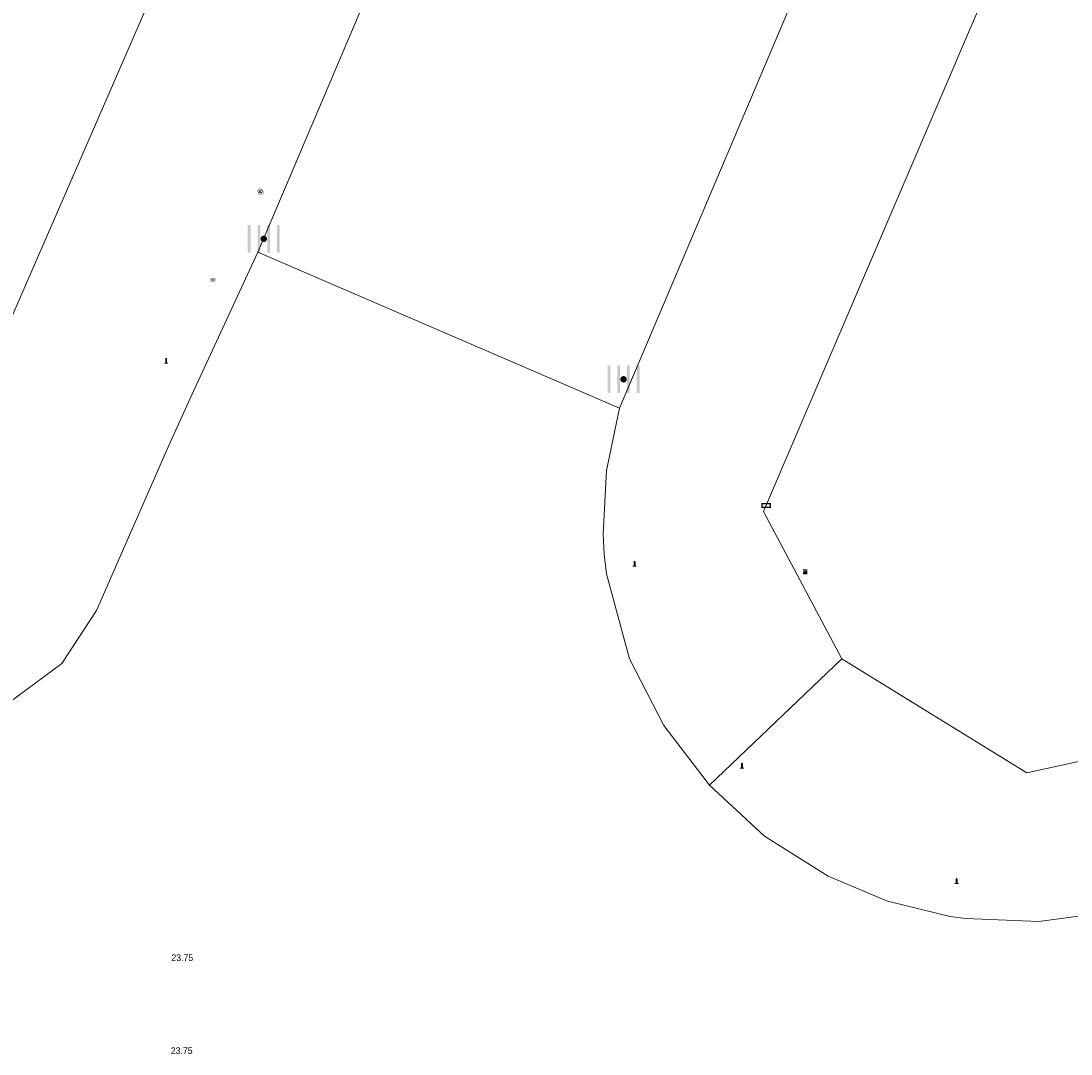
# Model space of a CAD drawing. Header units: metres. Extents: x 197457 to 198138, y 353986 to 354984.
# Tile 30 of 217: x 197561 to 197577, y 354554 to 354570. Entities that reach past the tile are written whole.
import ezdxf

# ---------------------------------------------------------------- set-up
doc = ezdxf.new("R2010")
doc.units = ezdxf.units.M
doc.header["$MEASUREMENT"] = 0
for name, color, linetype, lineweight, true_color in [('afsluitpaal', 7, 'Continuous', 0, 0xde7233), ('elektrakast', 7, 'Continuous', 0, 0x104b6e), ('kolk', 7, 'Continuous', 0, 0x104b6e), ('straatnaambord', 7, 'Continuous', 0, 0x104b6e)]:
    doc.layers.add(name, color=color, linetype=linetype, lineweight=lineweight, true_color=true_color)
for name, color, linetype, lineweight in [('Hoogtepunt', 7, 'Continuous', 0), ('kant verharding', 7, 'Continuous', 0), ('vlakafsluiter', 1, 'Continuous', 0), ('waterleidingput', 132, 'Continuous', 0)]:
    doc.layers.add(name, color=color, linetype=linetype, lineweight=lineweight)
doc.styles.add('Style-WORKING', font='WORKING.shx')

# ---------------------------------------------------------------- blocks, each defined once
blk = doc.blocks.new('kolk')
at = {"layer": 'kolk', "linetype": 'Continuous', "lineweight": 0, "true_color": 0xbd2877}
for points in [[(-0.489, -0.425), (-0.489, 0), (-0.489, 0.425), (-0.404, 0.425), (-0.404, 0), (-0.404, -0.425)], [(-0.191, -0.425), (-0.191, 0), (-0.191, 0.425), (-0.106, 0.425), (-0.106, 0), (-0.106, -0.425)], [(0.106, -0.425), (0.106, 0), (0.106, 0.425), (0.191, 0.425), (0.191, 0), (0.191, -0.425)], [(0.404, -0.425), (0.404, 0), (0.404, 0.425), (0.489, 0.425), (0.489, 0), (0.489, -0.425)]]:
    blk.add_hatch(color=232, dxfattribs=at).paths.add_polyline_path(points)
at = {"layer": 'kolk', "linetype": 'Continuous', "lineweight": 0, "true_color": 0x681648}
blk.add_hatch(color=219, dxfattribs=at).paths.add_polyline_path([(0.1, 0, 1), (-0.1, 0, 1)])
blk = doc.blocks.new('afsluitpaal')
at = {"layer": 'afsluitpaal', "linetype": 'Continuous', "lineweight": 0, "true_color": 0xbd2877}
blk.add_hatch(color=232, dxfattribs=at).paths.add_polyline_path([(0.15, 0.65, 1), (-0.15, 0.65), (-0.15, 0.05), (-0.3, 0.05), (-0.3, -0.1), (0, -0.1, -0.414214), (-0.1, 0, -1), (0.1, 0, -0.414214), (0, -0.1), (0.3, -0.1), (0.3, 0.05), (0.15, 0.05)])
at = {"layer": 'afsluitpaal', "linetype": 'Continuous', "lineweight": 0, "true_color": 0x681648}
blk.add_hatch(color=219, dxfattribs=at).paths.add_polyline_path([(0.1, 0, 1), (-0.1, 0, 1)])
blk = doc.blocks.new('waterleidingput')
at = {"layer": 'waterleidingput', "linetype": 'Continuous', "lineweight": 0, "true_color": 0x248bcb}
h = blk.add_hatch(color=142, dxfattribs=at)
edge = h.paths.add_edge_path()
edge.add_spline(control_points=[(0.44, 0), (0.44, 0.04), (0.43, 0.09), (0.36, 0.2), (0.28, 0.26), (0.09, 0.32), (-0.02, 0.33), (-0.22, 0.29), (-0.31, 0.24), (-0.42, 0.12), (-0.44, 0.06), (-0.44, -0.06), (-0.42, -0.12), (-0.33, -0.22), (-0.28, -0.26), (-0.1, -0.33), (0.04, -0.33), (0.27, -0.27), (0.37, -0.2), (0.43, -0.08), (0.44, -0.04), (0.44, 0)], knot_values=[0, 0, 0, 0, 0.060484, 0.060484, 0.178041, 0.178041, 0.295599, 0.295599, 0.413157, 0.413157, 0.498623, 0.498623, 0.584089, 0.584089, 0.669555, 0.669555, 0.808438, 0.808438, 0.94732, 0.94732, 1, 1, 1, 1], degree=3, periodic=0)
edge = h.paths.add_edge_path(flags=16)
edge.add_ellipse((0, 0), major_axis=(0.392, 0), ratio=0.689655, start_angle=0, end_angle=360)
for points in [[(-0.05, -0.09, -0.141608), (-0.09, -0.05), (-0.1, -0.09), (-0.17, 0.18), (-0.22, 0.18), (-0.12, -0.17), (-0.07, -0.17)], [(0.03, 0.18), (-0.02, 0.18), (-0.05, 0.09, -0.269854), (0.05, 0.09)], [(0.23, 0.18), (0.18, 0.18), (0.1, -0.09), (0.09, -0.05, -0.141608), (0.05, -0.09), (0.08, -0.17), (0.13, -0.17)]]:
    blk.add_hatch(color=142, dxfattribs=at).paths.add_polyline_path(points)
at = {"layer": 'waterleidingput', "linetype": 'Continuous', "lineweight": 0, "true_color": 0x104b6e}
blk.add_hatch(color=156, dxfattribs=at).paths.add_polyline_path([(0.1, 0, 1), (-0.1, 0, 1)])
blk = doc.blocks.new('kast_1')
at = {"layer": 'elektrakast', "linetype": 'Continuous', "lineweight": 0, "true_color": 0xbd2877}
h = blk.add_hatch(color=232, dxfattribs=at)
edge = h.paths.add_edge_path()
edge.add_arc((0, 0), 0.1, 0, 360)
edge.add_line((0, -0.1), (0.34, -0.1))
edge.add_line((0.34, -0.1), (0.34, 0.47))
edge.add_line((0.34, 0.47), (-0.34, 0.47))
edge.add_line((-0.34, 0.47), (-0.34, -0.1))
edge.add_line((-0.34, -0.1), (0, -0.1))
edge = h.paths.add_edge_path(flags=16)
edge.add_arc((-0.2, 0.31), 0.0607, 0, 360)
at = {"layer": 'elektrakast', "linetype": 'Continuous', "lineweight": 0, "true_color": 0x681648}
blk.add_hatch(color=219, dxfattribs=at).paths.add_polyline_path([(-0.1, 0, 1), (0.1, 0, 1)])
at = {"layer": 'elektrakast', "color": 232, "linetype": 'Continuous', "lineweight": 0, "true_color": 0xbd2877, "extrusion": (0, 0, -1)}
blk.add_solid([(-0.34, 0.65), (0.34, 0.65), (-0.34, 0.55), (0.34, 0.55)], dxfattribs=at)
blk = doc.blocks.new('bord_3')
at = {"layer": 'straatnaambord', "linetype": 'Continuous', "lineweight": 0, "true_color": 0xbd2877}
h = blk.add_hatch(color=232, dxfattribs=at)
h.paths.add_polyline_path([(-0.75, -0.38), (-0.75, 0.38), (0.75, 0.38), (0.75, -0.38)])
h.paths.add_polyline_path([(-0.65, -0.27), (-0.65, 0.27), (0.65, 0.27), (0.65, -0.27)], flags=16)
at = {"layer": 'straatnaambord', "linetype": 'Continuous', "lineweight": 0, "true_color": 0xbd2877, "transparency": 33554534}
h = blk.add_hatch(color=232, dxfattribs=at)
h.paths.add_polyline_path([(-0.65, -0.27), (-0.65, 0.27), (0.65, 0.27), (0.65, -0.27)])
h.paths.add_polyline_path([(-0.55, -0.18), (-0.55, 0.17), (0.55, 0.17), (0.55, -0.18)], flags=16)
at = {"layer": 'straatnaambord', "linetype": 'Continuous', "lineweight": 0, "true_color": 0x681648}
blk.add_hatch(color=219, dxfattribs=at).paths.add_polyline_path([(-0.1, 0, 1), (0.1, 0, 1)])

msp = doc.modelspace()

# ---------------------------------------------------------------- linework, layer by layer
at = {"layer": 'kant verharding', "linetype": 'Continuous', "lineweight": 0}
for p, q in [((197569.933, 354564.335), (197601.282, 354638.271)), ((197564.39, 354566.724), (197566.1, 354570.746)), ((197564.39, 354566.724), (197563.38, 354564.537)), ((197569.933, 354564.335), (197564.39, 354566.724))]:
    msp.add_line(p, q, dxfattribs=at)
at = {"layer": 'kant verharding', "linetype": 'Continuous', "lineweight": 0, "flags": 128}
for points in [[(197634.103, 354725.088), (197632.37, 354721.366), (197630.039, 354722.372), (197613.137, 354688.73), (197611.863, 354685.687), (197600.424, 354659.23), (197600.353, 354659.262), (197565.242, 354576.367), (197560.373, 354565.175)], [(197573.343, 354560.488), (197572.142, 354562.748), (197627.154, 354691.311), (197628.394, 354693.795), (197629.754, 354696.216), (197635.052, 354705.12)], [(197560.148, 354559.689), (197560.557, 354559.806), (197561.384, 354560.421), (197561.915, 354561.23), (197563.018, 354563.752), (197563.38, 354564.537)], [(197569.933, 354564.335), (197569.735, 354563.377), (197569.685, 354562.4), (197569.701, 354562.096), (197569.735, 354561.794)], [(197571.312, 354558.553), (197570.615, 354559.469), (197570.087, 354560.491), (197569.735, 354561.794)], [(197580.689, 354559.51), (197580.64, 354559.72), (197576.18, 354558.741), (197573.343, 354560.488)], [(197575.004, 354556.541), (197574.043, 354556.774), (197573.13, 354557.156), (197572.158, 354557.773), (197571.312, 354558.553)], [(197577.468, 354556.61), (197576.361, 354556.463), (197575.245, 354556.508), (197575.004, 354556.541)]]:
    msp.add_lwpolyline(points, dxfattribs=at)
at = {"layer": 'vlakafsluiter', "linetype": 'Continuous', "lineweight": 0}
msp.add_line((197573.343, 354560.488), (197571.312, 354558.553), dxfattribs=at)

# ---------------------------------------------------------------- block references
at = {"layer": 'afsluitpaal', "linetype": 'Continuous', "lineweight": 0, "xscale": 0.1, "yscale": 0.1, "zscale": 0.1}
for p in [(197562.984, 354565.028), (197570.164, 354561.912), (197571.813, 354558.818), (197575.103, 354557.05)]:
    msp.add_blockref('afsluitpaal', p, dxfattribs=at)
at = {"layer": 'elektrakast', "linetype": 'Continuous', "lineweight": 0, "xscale": 0.1, "yscale": 0.1, "zscale": 0.1}
msp.add_blockref('kast_1', (197572.78, 354561.798), dxfattribs=at)
at = {"layer": 'kolk', "linetype": 'Continuous', "lineweight": 0, "xscale": 0.5, "yscale": 0.5}
for p in [(197564.48, 354566.93), (197569.996, 354564.776)]:
    msp.add_blockref('kolk', p, dxfattribs=at)
at = {"layer": 'straatnaambord', "linetype": 'Continuous', "lineweight": 0, "xscale": 0.1, "yscale": 0.1, "zscale": 0.1}
msp.add_blockref('bord_3', (197572.181, 354562.84), dxfattribs=at)
at = {"layer": 'waterleidingput', "linetype": 'Continuous', "lineweight": 0, "xscale": 0.1, "yscale": 0.1, "zscale": 0.1}
for p in [(197564.424, 354567.666), (197564.436, 354567.641), (197563.699, 354566.3)]:
    msp.add_blockref('waterleidingput', p, dxfattribs=at)

# ---------------------------------------------------------------- texts
at = {"layer": 'Hoogtepunt', "linetype": 'Continuous', "lineweight": 0, "style": 'Style-WORKING'}
for p in [(197563.064, 354555.858), (197563.064, 354555.858), (197563.055, 354554.433), (197563.055, 354554.433)]:
    msp.add_text('23.75', height=0.1, dxfattribs=at).set_placement(p)

doc.saveas('drawing.dxf')
